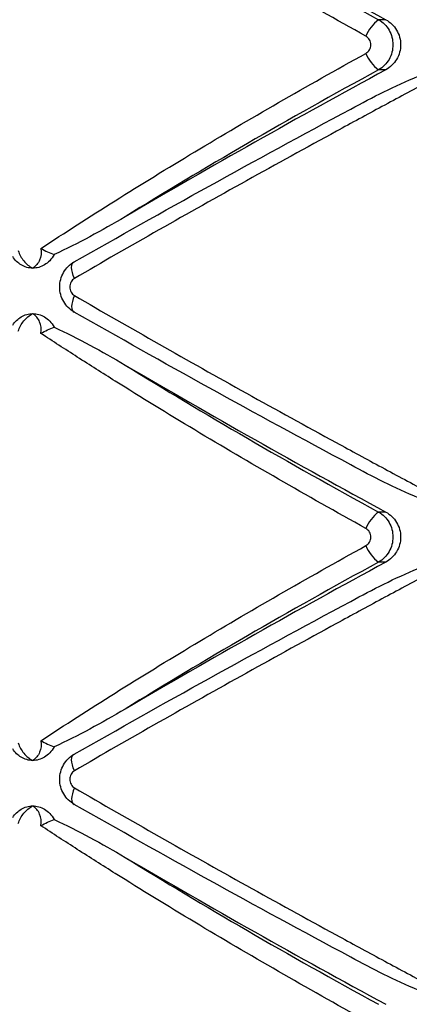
# Paper-space layout '_Derecha' of a CAD drawing. Header units: millimetres. Extents: x -844 to -444, y -320 to 324.
# Tile 6 of 17: x -678 to -657, y -98 to -46. Entities that reach past the tile are written whole.
import ezdxf

# ---------------------------------------------------------------- set-up
doc = ezdxf.new("R2010")
doc.units = ezdxf.units.MM

psp = doc.layouts.new('_Derecha')

# ---------------------------------------------------------------- linework, layer by layer
at = {"color": 7, "linetype": 'Continuous', "lineweight": 25}
for p, q in [((-658.376, -46.368), (-658.757, -46.368)), ((-658.376, -49.015), (-658.757, -49.015)), ((-658.376, -72.368), (-658.757, -72.368)), ((-658.376, -75.015), (-658.757, -75.015))]:
    psp.add_line(p, q, dxfattribs=at)
at = {"color": 7, "linetype": 'Continuous', "lineweight": 25, "flags": 128}
for points in [[(-674.825, -60.03), (-674.888, -59.873), (-674.935, -59.721), (-674.965, -59.579), (-674.976, -59.452), (-674.968, -59.344), (-674.941, -59.257), (-674.896, -59.195), (-674.834, -59.16)], [(-674.825, -60.938), (-674.888, -61.095), (-674.935, -61.247), (-674.965, -61.389), (-674.976, -61.516), (-674.968, -61.624), (-674.941, -61.711), (-674.896, -61.772), (-674.834, -61.807)], [(-674.825, -86.03), (-674.888, -85.873), (-674.935, -85.721), (-674.965, -85.579), (-674.976, -85.452), (-674.968, -85.344), (-674.941, -85.257), (-674.896, -85.195), (-674.834, -85.16)], [(-674.825, -86.938), (-674.888, -87.095), (-674.935, -87.247), (-674.965, -87.389), (-674.976, -87.516), (-674.968, -87.624), (-674.941, -87.711), (-674.896, -87.772), (-674.834, -87.807)]]:
    psp.add_lwpolyline(points, dxfattribs=at)
at = {"color": 7, "linetype": 'Continuous', "lineweight": 25}
for centre, radius, start, end in [((-438.921, 358.994), 460.954, 239.60538, 241.56984), ((-657.551, -47.988), 2.019, 126.6503, 158.1764), ((-657.551, -47.395), 2.019, 201.8236, 233.3497), ((-438.921, -454.377), 460.954, 118.43016, 120.39462), ((-438.921, 332.994), 460.954, 239.60538, 241.56984), ((-657.551, -73.988), 2.019, 126.6503, 158.1764), ((-657.551, -73.395), 2.019, 201.8236, 233.3497), ((-438.921, -480.377), 460.954, 118.43016, 120.39462), ((-438.921, 306.994), 460.954, 239.60538, 241.56984)]:
    psp.add_arc(centre, radius, start, end, dxfattribs=at)
for points, knots in [([(-659.426, -47.237), (-660.995, -46.37), (-662.543, -45.497), (-665.56, -43.761), (-667.032, -42.896), (-669.904, -41.174), (-671.304, -40.316), (-673.348, -39.033), (-674.018, -38.608), (-675.328, -37.767), (-675.969, -37.35), (-676.597, -36.936)], [0, 0, 0, 0, 0.25, 0.25, 0.5, 0.5, 0.75, 0.75, 0.875, 0.875, 1, 1, 1, 1]), ([(-672.142, -38.607), (-670.073, -39.89), (-667.921, -41.179), (-663.459, -43.766), (-661.148, -45.064), (-658.757, -46.368)], [0, 0, 0, 0, 0.5, 0.5, 1, 1, 1, 1]), ([(-658.757, -46.368), (-658.642, -46.432), (-658.538, -46.511), (-658.352, -46.697), (-658.27, -46.804), (-658.138, -47.034), (-658.086, -47.161), (-658.018, -47.42), (-658, -47.556), (-658, -47.961), (-658.071, -48.23), (-658.335, -48.694), (-658.528, -48.887), (-658.757, -49.015)], [0, 0, 0, 0, 0.125, 0.125, 0.25, 0.25, 0.375, 0.375, 0.5, 0.5, 0.75, 0.75, 1, 1, 1, 1]), ([(-658.376, -46.368), (-658.258, -46.432), (-658.151, -46.51), (-657.958, -46.696), (-657.873, -46.802), (-657.736, -47.033), (-657.682, -47.16), (-657.611, -47.419), (-657.593, -47.555), (-657.593, -47.962), (-657.666, -48.231), (-657.941, -48.695), (-658.14, -48.887), (-658.376, -49.015)], [0, 0, 0, 0, 0.125, 0.125, 0.25, 0.25, 0.375, 0.375, 0.5, 0.5, 0.75, 0.75, 1, 1, 1, 1]), ([(-659.426, -48.145), (-659.346, -48.101), (-659.279, -48.035), (-659.187, -47.876), (-659.163, -47.784), (-659.163, -47.599), (-659.188, -47.506), (-659.279, -47.348), (-659.346, -47.281), (-659.426, -47.237)], [0, 0, 0, 0, 0.25, 0.25, 0.5, 0.5, 0.75, 0.75, 1, 1, 1, 1]), ([(-676.597, -58.446), (-675.345, -57.622), (-674.037, -56.781), (-671.316, -55.075), (-669.912, -54.214), (-667.034, -52.487), (-665.556, -51.619), (-662.533, -49.88), (-660.991, -49.011), (-659.426, -48.145)], [0, 0, 0, 0, 0.25, 0.25, 0.5, 0.5, 0.75, 0.75, 1, 1, 1, 1]), ([(-658.757, -49.015), (-661.148, -50.318), (-663.459, -51.617), (-667.921, -54.204), (-670.073, -55.492), (-672.142, -56.776)], [0, 0, 0, 0, 0.5, 0.5, 1, 1, 1, 1]), ([(-660.228, -51.091), (-659.651, -50.775), (-659.069, -50.468), (-657.885, -49.883), (-657.286, -49.604), (-656.673, -49.353)], [0, 0, 0, 0, 0.5, 0.5, 1, 1, 1, 1]), ([(-656.173, -49.666), (-656.974, -50.093), (-657.775, -50.523), (-659.379, -51.388), (-660.183, -51.824), (-662.584, -53.132), (-664.169, -54.003), (-667.296, -55.741), (-668.842, -56.609), (-671.878, -58.331), (-673.369, -59.186), (-674.825, -60.03)], [0, 0, 0, 0, 0.125, 0.125, 0.25, 0.25, 0.5, 0.5, 0.75, 0.75, 1, 1, 1, 1]), ([(-674.834, -59.16), (-672.519, -57.837), (-670.143, -56.502), (-665.275, -53.813), (-662.782, -52.457), (-660.228, -51.091)], [0, 0, 0, 0, 0.5, 0.5, 1, 1, 1, 1]), ([(-672.142, -56.776), (-672.764, -57.141), (-673.386, -57.494), (-674.635, -58.164), (-675.261, -58.482), (-675.894, -58.767)], [0, 0, 0, 0, 0.5, 0.5, 1, 1, 1, 1]), ([(-677.791, -58.565), (-677.739, -58.763), (-677.635, -58.95), (-677.368, -59.267), (-677.204, -59.397), (-677.027, -59.491)], [0, 0, 0, 0, 0.5, 0.5, 1, 1, 1, 1]), ([(-676.597, -58.446), (-676.558, -58.665), (-676.587, -58.88), (-676.743, -59.24), (-676.871, -59.388), (-677.027, -59.491)], [0, 0, 0, 0, 0.5, 0.5, 1, 1, 1, 1]), ([(-676.597, -58.446), (-676.489, -58.509), (-676.374, -58.572), (-676.134, -58.684), (-676.014, -58.732), (-675.894, -58.767)], [0, 0, 0, 0, 0.5, 0.5, 1, 1, 1, 1]), ([(-675.894, -58.767), (-675.963, -58.895), (-676.044, -59.004), (-676.219, -59.186), (-676.312, -59.258), (-676.406, -59.315)], [0, 0, 0, 0, 0.5, 0.5, 1, 1, 1, 1]), ([(-674.834, -61.807), (-674.95, -61.743), (-675.056, -61.665), (-675.245, -61.479), (-675.328, -61.372), (-675.462, -61.142), (-675.515, -61.015), (-675.585, -60.756), (-675.603, -60.62), (-675.603, -60.214), (-675.531, -59.945), (-675.262, -59.481), (-675.067, -59.288), (-674.834, -59.16)], [0, 0, 0, 0, 0.125, 0.125, 0.25, 0.25, 0.375, 0.375, 0.5, 0.5, 0.75, 0.75, 1, 1, 1, 1]), ([(-677.027, -59.491), (-677.134, -59.491), (-677.242, -59.476), (-677.451, -59.417), (-677.551, -59.373), (-677.646, -59.315)], [0, 0, 0, 0, 0.5, 0.5, 1, 1, 1, 1]), ([(-676.406, -59.315), (-676.502, -59.373), (-676.603, -59.417), (-676.812, -59.476), (-676.92, -59.491), (-677.027, -59.491)], [0, 0, 0, 0, 0.5, 0.5, 1, 1, 1, 1]), ([(-674.825, -60.03), (-674.899, -60.073), (-674.963, -60.138), (-675.052, -60.298), (-675.075, -60.391), (-675.075, -60.578), (-675.051, -60.671), (-674.963, -60.829), (-674.899, -60.895), (-674.825, -60.938)], [0, 0, 0, 0, 0.25, 0.25, 0.5, 0.5, 0.75, 0.75, 1, 1, 1, 1]), ([(-674.825, -60.938), (-673.364, -61.785), (-671.867, -62.643), (-668.834, -64.363), (-667.296, -65.227), (-664.179, -66.959), (-662.599, -67.828), (-660.197, -69.136), (-659.39, -69.574), (-657.78, -70.442), (-656.976, -70.873), (-656.173, -71.302)], [0, 0, 0, 0, 0.25, 0.25, 0.5, 0.5, 0.75, 0.75, 0.875, 0.875, 1, 1, 1, 1]), ([(-660.228, -69.877), (-662.782, -68.51), (-665.275, -67.155), (-670.143, -64.465), (-672.519, -63.131), (-674.834, -61.807)], [0, 0, 0, 0, 0.5, 0.5, 1, 1, 1, 1]), ([(-677.791, -62.818), (-677.739, -62.62), (-677.635, -62.433), (-677.367, -62.115), (-677.203, -61.985), (-677.027, -61.891)], [0, 0, 0, 0, 0.5, 0.5, 1, 1, 1, 1]), ([(-677.646, -62.068), (-677.551, -62.01), (-677.451, -61.966), (-677.243, -61.907), (-677.134, -61.891), (-677.027, -61.891)], [0, 0, 0, 0, 0.5, 0.5, 1, 1, 1, 1]), ([(-676.597, -62.936), (-676.558, -62.717), (-676.587, -62.503), (-676.743, -62.142), (-676.871, -61.994), (-677.027, -61.891)], [0, 0, 0, 0, 0.5, 0.5, 1, 1, 1, 1]), ([(-677.027, -61.891), (-676.92, -61.891), (-676.813, -61.906), (-676.603, -61.966), (-676.502, -62.01), (-676.406, -62.068)], [0, 0, 0, 0, 0.5, 0.5, 1, 1, 1, 1]), ([(-676.406, -62.068), (-676.312, -62.124), (-676.219, -62.196), (-676.044, -62.379), (-675.963, -62.488), (-675.894, -62.615)], [0, 0, 0, 0, 0.5, 0.5, 1, 1, 1, 1]), ([(-675.894, -62.615), (-675.261, -62.901), (-674.635, -63.219), (-673.385, -63.889), (-672.763, -64.242), (-672.142, -64.607)], [0, 0, 0, 0, 0.5, 0.5, 1, 1, 1, 1]), ([(-659.426, -73.237), (-660.995, -72.37), (-662.543, -71.497), (-665.56, -69.761), (-667.032, -68.896), (-669.904, -67.174), (-671.304, -66.316), (-673.348, -65.033), (-674.018, -64.608), (-675.328, -63.767), (-675.969, -63.35), (-676.597, -62.936)], [0, 0, 0, 0, 0.25, 0.25, 0.5, 0.5, 0.75, 0.75, 0.875, 0.875, 1, 1, 1, 1]), ([(-672.142, -64.607), (-670.073, -65.89), (-667.921, -67.179), (-663.459, -69.766), (-661.148, -71.064), (-658.757, -72.368)], [0, 0, 0, 0, 0.5, 0.5, 1, 1, 1, 1]), ([(-656.673, -71.615), (-657.286, -71.363), (-657.885, -71.085), (-659.069, -70.5), (-659.651, -70.193), (-660.228, -69.877)], [0, 0, 0, 0, 0.5, 0.5, 1, 1, 1, 1]), ([(-658.757, -72.368), (-658.642, -72.432), (-658.538, -72.511), (-658.352, -72.697), (-658.27, -72.804), (-658.138, -73.034), (-658.086, -73.161), (-658.018, -73.42), (-658, -73.556), (-658, -73.961), (-658.071, -74.23), (-658.335, -74.694), (-658.528, -74.887), (-658.757, -75.015)], [0, 0, 0, 0, 0.125, 0.125, 0.25, 0.25, 0.375, 0.375, 0.5, 0.5, 0.75, 0.75, 1, 1, 1, 1]), ([(-658.376, -72.368), (-658.258, -72.432), (-658.151, -72.51), (-657.958, -72.696), (-657.873, -72.802), (-657.736, -73.033), (-657.682, -73.16), (-657.611, -73.419), (-657.593, -73.555), (-657.593, -73.962), (-657.666, -74.231), (-657.941, -74.695), (-658.14, -74.887), (-658.376, -75.015)], [0, 0, 0, 0, 0.125, 0.125, 0.25, 0.25, 0.375, 0.375, 0.5, 0.5, 0.75, 0.75, 1, 1, 1, 1]), ([(-659.426, -74.145), (-659.346, -74.101), (-659.279, -74.035), (-659.187, -73.876), (-659.163, -73.784), (-659.163, -73.599), (-659.188, -73.506), (-659.279, -73.348), (-659.346, -73.281), (-659.426, -73.237)], [0, 0, 0, 0, 0.25, 0.25, 0.5, 0.5, 0.75, 0.75, 1, 1, 1, 1]), ([(-676.597, -84.446), (-675.345, -83.622), (-674.037, -82.781), (-671.316, -81.075), (-669.912, -80.214), (-667.034, -78.487), (-665.556, -77.619), (-662.533, -75.88), (-660.991, -75.011), (-659.426, -74.145)], [0, 0, 0, 0, 0.25, 0.25, 0.5, 0.5, 0.75, 0.75, 1, 1, 1, 1]), ([(-658.757, -75.015), (-661.148, -76.318), (-663.459, -77.617), (-667.921, -80.204), (-670.073, -81.492), (-672.142, -82.776)], [0, 0, 0, 0, 0.5, 0.5, 1, 1, 1, 1]), ([(-660.228, -77.091), (-659.651, -76.775), (-659.069, -76.468), (-657.885, -75.883), (-657.286, -75.604), (-656.673, -75.353)], [0, 0, 0, 0, 0.5, 0.5, 1, 1, 1, 1]), ([(-656.173, -75.666), (-656.974, -76.093), (-657.775, -76.523), (-659.379, -77.388), (-660.183, -77.824), (-662.584, -79.132), (-664.169, -80.003), (-667.296, -81.741), (-668.842, -82.609), (-671.878, -84.331), (-673.369, -85.186), (-674.825, -86.03)], [0, 0, 0, 0, 0.125, 0.125, 0.25, 0.25, 0.5, 0.5, 0.75, 0.75, 1, 1, 1, 1]), ([(-674.834, -85.16), (-672.519, -83.837), (-670.143, -82.502), (-665.275, -79.813), (-662.782, -78.457), (-660.228, -77.091)], [0, 0, 0, 0, 0.5, 0.5, 1, 1, 1, 1]), ([(-672.142, -82.776), (-672.764, -83.141), (-673.386, -83.494), (-674.635, -84.164), (-675.261, -84.482), (-675.894, -84.767)], [0, 0, 0, 0, 0.5, 0.5, 1, 1, 1, 1]), ([(-677.791, -84.565), (-677.739, -84.763), (-677.635, -84.95), (-677.368, -85.267), (-677.204, -85.397), (-677.027, -85.491)], [0, 0, 0, 0, 0.5, 0.5, 1, 1, 1, 1]), ([(-676.597, -84.446), (-676.558, -84.665), (-676.587, -84.88), (-676.743, -85.24), (-676.871, -85.388), (-677.027, -85.491)], [0, 0, 0, 0, 0.5, 0.5, 1, 1, 1, 1]), ([(-676.597, -84.446), (-676.489, -84.509), (-676.374, -84.572), (-676.134, -84.684), (-676.014, -84.732), (-675.894, -84.767)], [0, 0, 0, 0, 0.5, 0.5, 1, 1, 1, 1]), ([(-675.894, -84.767), (-675.963, -84.895), (-676.044, -85.004), (-676.219, -85.186), (-676.312, -85.258), (-676.406, -85.315)], [0, 0, 0, 0, 0.5, 0.5, 1, 1, 1, 1]), ([(-674.834, -87.807), (-674.95, -87.743), (-675.056, -87.665), (-675.245, -87.479), (-675.328, -87.372), (-675.462, -87.142), (-675.515, -87.015), (-675.585, -86.756), (-675.603, -86.62), (-675.603, -86.214), (-675.531, -85.945), (-675.262, -85.481), (-675.067, -85.288), (-674.834, -85.16)], [0, 0, 0, 0, 0.125, 0.125, 0.25, 0.25, 0.375, 0.375, 0.5, 0.5, 0.75, 0.75, 1, 1, 1, 1]), ([(-677.027, -85.491), (-677.134, -85.491), (-677.242, -85.476), (-677.451, -85.417), (-677.551, -85.373), (-677.646, -85.315)], [0, 0, 0, 0, 0.5, 0.5, 1, 1, 1, 1]), ([(-676.406, -85.315), (-676.502, -85.373), (-676.603, -85.417), (-676.812, -85.476), (-676.92, -85.491), (-677.027, -85.491)], [0, 0, 0, 0, 0.5, 0.5, 1, 1, 1, 1]), ([(-674.825, -86.03), (-674.899, -86.073), (-674.963, -86.138), (-675.052, -86.298), (-675.075, -86.391), (-675.075, -86.578), (-675.051, -86.671), (-674.963, -86.829), (-674.899, -86.895), (-674.825, -86.938)], [0, 0, 0, 0, 0.25, 0.25, 0.5, 0.5, 0.75, 0.75, 1, 1, 1, 1]), ([(-674.825, -86.938), (-673.364, -87.785), (-671.867, -88.643), (-668.834, -90.363), (-667.296, -91.227), (-664.179, -92.959), (-662.599, -93.828), (-660.197, -95.136), (-659.39, -95.574), (-657.78, -96.442), (-656.976, -96.873), (-656.173, -97.302)], [0, 0, 0, 0, 0.25, 0.25, 0.5, 0.5, 0.75, 0.75, 0.875, 0.875, 1, 1, 1, 1]), ([(-660.228, -95.877), (-662.782, -94.51), (-665.275, -93.155), (-670.143, -90.465), (-672.519, -89.131), (-674.834, -87.807)], [0, 0, 0, 0, 0.5, 0.5, 1, 1, 1, 1]), ([(-677.791, -88.818), (-677.739, -88.62), (-677.635, -88.433), (-677.367, -88.115), (-677.203, -87.985), (-677.027, -87.891)], [0, 0, 0, 0, 0.5, 0.5, 1, 1, 1, 1]), ([(-677.646, -88.068), (-677.551, -88.01), (-677.451, -87.966), (-677.243, -87.907), (-677.134, -87.891), (-677.027, -87.891)], [0, 0, 0, 0, 0.5, 0.5, 1, 1, 1, 1]), ([(-676.597, -88.936), (-676.558, -88.717), (-676.587, -88.503), (-676.743, -88.142), (-676.871, -87.994), (-677.027, -87.891)], [0, 0, 0, 0, 0.5, 0.5, 1, 1, 1, 1]), ([(-677.027, -87.891), (-676.92, -87.891), (-676.813, -87.906), (-676.603, -87.966), (-676.502, -88.01), (-676.406, -88.068)], [0, 0, 0, 0, 0.5, 0.5, 1, 1, 1, 1]), ([(-676.406, -88.068), (-676.312, -88.124), (-676.219, -88.196), (-676.044, -88.379), (-675.963, -88.488), (-675.894, -88.615)], [0, 0, 0, 0, 0.5, 0.5, 1, 1, 1, 1]), ([(-675.894, -88.615), (-675.261, -88.901), (-674.635, -89.219), (-673.385, -89.889), (-672.763, -90.242), (-672.142, -90.607)], [0, 0, 0, 0, 0.5, 0.5, 1, 1, 1, 1]), ([(-659.426, -99.237), (-660.995, -98.37), (-662.543, -97.497), (-665.56, -95.761), (-667.032, -94.896), (-669.904, -93.174), (-671.304, -92.316), (-673.348, -91.033), (-674.018, -90.608), (-675.328, -89.767), (-675.969, -89.35), (-676.597, -88.936)], [0, 0, 0, 0, 0.25, 0.25, 0.5, 0.5, 0.75, 0.75, 0.875, 0.875, 1, 1, 1, 1]), ([(-672.142, -90.607), (-670.073, -91.89), (-667.921, -93.179), (-663.459, -95.766), (-661.148, -97.064), (-658.757, -98.368)], [0, 0, 0, 0, 0.5, 0.5, 1, 1, 1, 1]), ([(-656.673, -97.615), (-657.286, -97.363), (-657.885, -97.085), (-659.069, -96.5), (-659.651, -96.193), (-660.228, -95.877)], [0, 0, 0, 0, 0.5, 0.5, 1, 1, 1, 1])]:
    psp.add_open_spline(points, degree=3, knots=knots, dxfattribs=at)
for points in [[(-677.646, -59.315), (-677.804, -59.219), (-677.961, -59.076), (-678.087, -58.877)], [(-678.087, -62.506), (-677.96, -62.306), (-677.805, -62.164), (-677.646, -62.068)], [(-676.597, -62.936), (-676.381, -62.811), (-676.134, -62.686), (-675.894, -62.615)], [(-677.646, -85.315), (-677.804, -85.219), (-677.961, -85.076), (-678.087, -84.877)], [(-678.087, -88.506), (-677.96, -88.306), (-677.805, -88.164), (-677.646, -88.068)], [(-676.597, -88.936), (-676.381, -88.811), (-676.134, -88.686), (-675.894, -88.615)]]:
    psp.add_open_spline(points, degree=3, dxfattribs=at)

doc.saveas('drawing.dxf')
